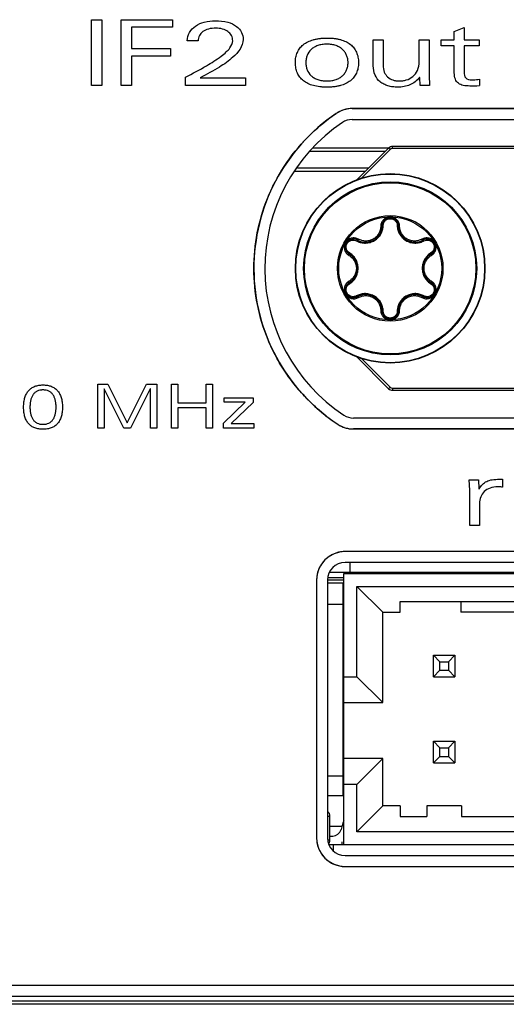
# Model space of a CAD drawing. Header units: inches. Extents: x 0 to 22, y 0 to 17.
# Tile 4 of 106: x 7.991 to 8.436, y 5.994 to 6.894. Entities that reach past the tile are written whole.
import ezdxf

# ---------------------------------------------------------------- set-up
doc = ezdxf.new("R2010")
doc.units = ezdxf.units.IN
doc.header["$LTSCALE"] = 1.21
doc.header["$MEASUREMENT"] = 0
doc.layers.get('0').update_dxf_attribs({"linetype": 'CONTINUOUS'})
for name, color, linetype in [('02___PRT_ALL_AXES', 7, 'CONTINUOUS'), ('ECAD_AD_SOT363_REV1', 7, 'CONTINUOUS'), ('ECAD_C0603_REV1', 7, 'CONTINUOUS'), ('ECAD_CN_30_3220-20-0200-00', 7, 'CONTINUOUS'), ('ECAD_CN_52_QMS_A_REVA', 7, 'CONTINUOUS'), ('ECAD_IC_144_TQFP_0_5MM_REV1', 7, 'CONTINUOUS'), ('ECAD_IC_16_TSSOP_REV1', 7, 'CONTINUOUS'), ('ECAD_R0402_REV1', 7, 'CONTINUOUS'), ('LAYER_1', 7, 'CONTINUOUS')]:
    doc.layers.add(name, color=color, linetype=linetype)

msp = doc.modelspace()

# ---------------------------------------------------------------- linework, layer by layer
at = {"color": 7, "linetype": 'CONTINUOUS'}
for p, q in [((8.05684, 6.83417), (8.05684, 6.89431)), ((8.05684, 6.89431), (8.06639, 6.89431)), ((8.06639, 6.89431), (8.06639, 6.83417)), ((8.08398, 6.83417), (8.08398, 6.89431)), ((8.08398, 6.89431), (8.13106, 6.89431)), ((8.13106, 6.89431), (8.13106, 6.88748)), ((8.09352, 6.88748), (8.09352, 6.86782)), ((8.13106, 6.88748), (8.09352, 6.88748)), ((8.09352, 6.86782), (8.12922, 6.86782)), ((8.12922, 6.86782), (8.12922, 6.86099)), ((8.09352, 6.86099), (8.09352, 6.83417)), ((8.12922, 6.86099), (8.09352, 6.86099)), ((8.06639, 6.83417), (8.05684, 6.83417)), ((8.09352, 6.83417), (8.08398, 6.83417)), ((8.29507, 6.80303), (9.56554, 6.80303)), ((8.3253, 6.77392), (8.2566, 6.77392)), ((8.32834, 6.77692), (8.25888, 6.77692)), ((8.32834, 6.77695), (8.29903, 6.74765)), ((8.32975, 6.77554), (8.30355, 6.74933)), ((8.32975, 6.77554), (8.32834, 6.77695)), ((8.33188, 6.77642), (8.33188, 6.77842)), ((8.5138, 6.77842), (8.33188, 6.77842)), ((8.51004, 6.77642), (8.33188, 6.77642)), ((8.24293, 6.75592), (8.3073, 6.75592)), ((8.24521, 6.75892), (8.3103, 6.75892)), ((8.32232, 6.7056), (8.32119, 6.70541)), ((8.33728, 6.7056), (8.33842, 6.70541)), ((8.30005, 6.69274), (8.30078, 6.69363)), ((8.35956, 6.69274), (8.35883, 6.69363)), ((8.29257, 6.67978), (8.29216, 6.6787)), ((8.36704, 6.67978), (8.36745, 6.6787)), ((8.29257, 6.65406), (8.29216, 6.65513)), ((8.36704, 6.65406), (8.36745, 6.65513)), ((8.30005, 6.6411), (8.30078, 6.64021)), ((8.35956, 6.6411), (8.35883, 6.64021)), ((8.32232, 6.62824), (8.32119, 6.62843)), ((8.33728, 6.62824), (8.33842, 6.62843)), ((8.29903, 6.58619), (8.32834, 6.55688)), ((8.30355, 6.58451), (8.32975, 6.5583)), ((8.06262, 6.5208), (8.06262, 6.56089)), ((8.06262, 6.56089), (8.07187, 6.56089)), ((8.06841, 6.55678), (8.06841, 6.5208)), ((8.06853, 6.55678), (8.06841, 6.55678)), ((8.08653, 6.5208), (8.06853, 6.55678)), ((8.07187, 6.56089), (8.08959, 6.52568)), ((8.08959, 6.52568), (8.10732, 6.56089)), ((8.11066, 6.55678), (8.09266, 6.5208)), ((8.10732, 6.56089), (8.11657, 6.56089)), ((8.11078, 6.55678), (8.11066, 6.55678)), ((8.11078, 6.5208), (8.11078, 6.55678)), ((8.11657, 6.56089), (8.11657, 6.5208)), ((8.12993, 6.5208), (8.12993, 6.56089)), ((8.12993, 6.56089), (8.13572, 6.56089)), ((8.13572, 6.56089), (8.13572, 6.54401)), ((8.16159, 6.54401), (8.16159, 6.56089)), ((8.16159, 6.56089), (8.16738, 6.56089)), ((8.16738, 6.56089), (8.16738, 6.5208)), ((8.32975, 6.5583), (8.32834, 6.55688)), ((8.33188, 6.55742), (8.33188, 6.55542)), ((8.33188, 6.55742), (8.51006, 6.55742)), ((8.33188, 6.55542), (8.51386, 6.55542)), ((8.17825, 6.54456), (8.17825, 6.54867)), ((8.17825, 6.54867), (8.20456, 6.54867)), ((8.20456, 6.54867), (8.20456, 6.54412)), ((8.13572, 6.54401), (8.16159, 6.54401)), ((8.13572, 6.53946), (8.13572, 6.5208)), ((8.16159, 6.53946), (8.13572, 6.53946)), ((8.16159, 6.5208), (8.16159, 6.53946)), ((8.17741, 6.52535), (8.19737, 6.54456)), ((8.19737, 6.54456), (8.17825, 6.54456)), ((8.20456, 6.54412), (8.18455, 6.52491)), ((9.56437, 6.53003), (8.29624, 6.53003)), ((8.06841, 6.5208), (8.06262, 6.5208)), ((8.09266, 6.5208), (8.08653, 6.5208)), ((8.11657, 6.5208), (8.11078, 6.5208)), ((8.13572, 6.5208), (8.12993, 6.5208)), ((8.16738, 6.5208), (8.16159, 6.5208)), ((8.17741, 6.5208), (8.17741, 6.52535)), ((8.20511, 6.5208), (8.17741, 6.5208)), ((8.18455, 6.52491), (8.20511, 6.52491)), ((8.20511, 6.52491), (8.20511, 6.5208)), ((9.57202, 6.40795), (8.28859, 6.40795)), ((9.57202, 6.39795), (8.28859, 6.39795)), ((8.2933, 6.38795), (8.2933, 6.39795)), ((8.28759, 6.38392), (8.27259, 6.38392)), ((9.58624, 6.38892), (8.27437, 6.38892)), ((8.28759, 6.13992), (8.28759, 6.38795)), ((8.28759, 6.38795), (9.57302, 6.38795)), ((8.26259, 6.38195), (8.26259, 6.14592)), ((8.27259, 6.38195), (8.27259, 6.14592)), ((8.28759, 6.38192), (8.27259, 6.38192)), ((8.28759, 6.37892), (8.27259, 6.37892)), ((8.32302, 6.35252), (8.2994, 6.37614)), ((8.2994, 6.29346), (8.2994, 6.37614)), ((8.2994, 6.37614), (8.85156, 6.37614)), ((8.33877, 6.35252), (8.33877, 6.36236)), ((8.33877, 6.36236), (8.5996, 6.36236)), ((8.39438, 6.36236), (8.39438, 6.35252)), ((8.32302, 6.26984), (8.32302, 6.35252)), ((8.32302, 6.35252), (8.33877, 6.35252)), ((8.52135, 6.35252), (8.39438, 6.35252)), ((8.37519, 6.30724), (8.36928, 6.31315)), ((8.36928, 6.29346), (8.36928, 6.31315)), ((8.36928, 6.31315), (8.38897, 6.31315)), ((8.38306, 6.30724), (8.38897, 6.31315)), ((8.38897, 6.31315), (8.38897, 6.29346)), ((8.37519, 6.29937), (8.37519, 6.30724)), ((8.37519, 6.30724), (8.38306, 6.30724)), ((8.38306, 6.30724), (8.38306, 6.29937)), ((8.37519, 6.29937), (8.36928, 6.29346)), ((8.37519, 6.29937), (8.38306, 6.29937)), ((8.38306, 6.29937), (8.38897, 6.29346)), ((8.28759, 6.29346), (8.2994, 6.29346)), ((8.32302, 6.26984), (8.2994, 6.29346)), ((8.36928, 6.29346), (8.38897, 6.29346)), ((8.28759, 6.26984), (8.32302, 6.26984)), ((8.36928, 6.23441), (8.37519, 6.2285)), ((8.36928, 6.21472), (8.36928, 6.23441)), ((8.36928, 6.23441), (8.38897, 6.23441)), ((8.38306, 6.2285), (8.38897, 6.23441)), ((8.38897, 6.23441), (8.38897, 6.21472)), ((8.37519, 6.22063), (8.37519, 6.2285)), ((8.37519, 6.2285), (8.38306, 6.2285)), ((8.38306, 6.2285), (8.38306, 6.22063)), ((8.32302, 6.21866), (8.28759, 6.21866)), ((8.32302, 6.21866), (8.2994, 6.19504)), ((8.32302, 6.17535), (8.32302, 6.21866)), ((8.37519, 6.22063), (8.36928, 6.21472)), ((8.36928, 6.21472), (8.38897, 6.21472)), ((8.37519, 6.22063), (8.38306, 6.22063)), ((8.38306, 6.22063), (8.38897, 6.21472)), ((8.2994, 6.19504), (8.28759, 6.19504)), ((8.2994, 6.15173), (8.2994, 6.19504)), ((8.32302, 6.17535), (8.2994, 6.15173)), ((8.33877, 6.17535), (8.32302, 6.17535)), ((8.33877, 6.17535), (8.33877, 6.16551)), ((8.36337, 6.17535), (8.36337, 6.16551)), ((8.39487, 6.17535), (8.36337, 6.17535)), ((8.39487, 6.17535), (8.39487, 6.16551)), ((8.33877, 6.16551), (8.36337, 6.16551)), ((8.39487, 6.16551), (8.5996, 6.16551)), ((9.56121, 6.15173), (8.2994, 6.15173)), ((8.27378, 6.13992), (9.58683, 6.13992)), ((8.27759, 6.13992), (8.27759, 6.1344)), ((8.28859, 6.12992), (9.57202, 6.12992)), ((8.28859, 6.11992), (9.57202, 6.11992)), ((7.1118, 6.01142), (10.7488, 6.01142)), ((10.7738, 5.99692), (7.0868, 5.99692)), ((7.0968, 6.00142), (10.7638, 6.00142)), ((10.7708, 5.99392), (7.0898, 5.99392))]:
    msp.add_line(p, q, dxfattribs=at)
for radius in [0.08661, 0.08627, 0.07909, 0.07825, 0.04821, 0.04705]:
    msp.add_circle((8.3298, 6.66692), radius, dxfattribs=at)
for centre, radius, start, end in [((8.3763, 6.66692), 0.161, 124.07333, 236.48567), ((8.29507, 6.78703), 0.016, 90, 124.07333), ((8.33188, 6.77342), 0.005, 90, 135), ((8.33188, 6.77342), 0.003, 90, 135), ((8.3298, 6.7055), 0.00748, 0.72279, 179.27721), ((8.30736, 6.70578), 0.01496, 240.72279, 359.27721), ((8.35224, 6.70578), 0.01496, 180.72279, 299.27721), ((8.29639, 6.68621), 0.00748, 60.72279, 239.27721), ((8.30679, 6.70595), 0.01591, 240.86179, 243.04836), ((8.36322, 6.68621), 0.00748, 300.72279, 119.27721), ((8.35282, 6.70595), 0.01591, 296.93711, 299.13814), ((8.28449, 6.66734), 0.01591, 56.93029, 59.13808), ((8.37511, 6.66734), 0.01591, 120.86179, 123.0485), ((8.28493, 6.66692), 0.01496, 300.72279, 59.27721), ((8.3298, 6.66692), 0.03122, 170.22796, 170.94472), ((8.37468, 6.66692), 0.01496, 120.72279, 239.27721), ((8.29639, 6.64763), 0.00748, 120.72279, 299.27721), ((8.36322, 6.64763), 0.00748, 240.72279, 59.27721), ((8.3298, 6.66692), 0.03122, 350.35148, 350.96396), ((8.28449, 6.6665), 0.01591, 300.86179, 303.0485), ((8.37511, 6.6665), 0.01591, 236.93029, 239.13808), ((8.30679, 6.62789), 0.01591, 116.93711, 119.13814), ((8.30736, 6.62805), 0.01496, 0.72279, 119.27721), ((8.35224, 6.62805), 0.01496, 60.72279, 179.27721), ((8.35282, 6.62789), 0.01591, 60.86179, 63.04836), ((8.3298, 6.62834), 0.00748, 180.72279, 359.27721), ((8.33188, 6.56042), 0.005, 225, 270), ((8.33188, 6.56042), 0.003, 225, 270), ((8.29624, 6.54603), 0.016, 236.48567, 270), ((8.28859, 6.38195), 0.026, 90, 180), ((8.28859, 6.38195), 0.016, 90, 180), ((8.28859, 6.14592), 0.026, 180, 270), ((8.28859, 6.14592), 0.016, 180, 270)]:
    msp.add_arc(centre, radius, start, end, dxfattribs=at)
for points, knots in [([(8.3298, 6.71397), (8.32924, 6.71397), (8.32811, 6.71384), (8.32595, 6.71319), (8.32356, 6.71159), (8.32166, 6.70875), (8.3212, 6.70652), (8.32119, 6.70541)], [0, 0, 0, 0, 0.126288, 0.25253, 0.502936, 0.752036, 1, 1, 1, 1]), ([(8.32342, 6.70613), (8.32343, 6.7069), (8.32375, 6.70849), (8.32511, 6.71056), (8.32723, 6.71201), (8.32981, 6.71253), (8.33238, 6.712), (8.3345, 6.71055), (8.33586, 6.70849), (8.33618, 6.7069), (8.33619, 6.70613)], [0, 0, 0, 0, 0.118461, 0.241031, 0.368754, 0.500186, 0.631619, 0.759279, 0.881703, 1, 1, 1, 1]), ([(8.33842, 6.70541), (8.33841, 6.70652), (8.33795, 6.70876), (8.33604, 6.7116), (8.33365, 6.71319), (8.3315, 6.71384), (8.33037, 6.71397), (8.3298, 6.71397)], [0, 0, 0, 0, 0.248053, 0.497276, 0.747644, 0.873803, 1, 1, 1, 1]), ([(8.29958, 6.69177), (8.30074, 6.69118), (8.30327, 6.69026), (8.30736, 6.68987), (8.31156, 6.69054), (8.31555, 6.6923), (8.31895, 6.695), (8.32148, 6.69839), (8.32303, 6.70217), (8.3234, 6.70482), (8.32342, 6.70613)], [0, 0, 0, 0, 0.118943, 0.241429, 0.36914, 0.501178, 0.632763, 0.759619, 0.881415, 1, 1, 1, 1]), ([(8.32119, 6.70541), (8.32117, 6.70424), (8.32085, 6.70188), (8.31947, 6.69858), (8.31729, 6.69573), (8.31444, 6.69354), (8.31111, 6.69216), (8.30755, 6.6917), (8.30401, 6.69216), (8.3018, 6.69305), (8.30078, 6.69363)], [0, 0, 0, 0, 0.124227, 0.248921, 0.374225, 0.499992, 0.625754, 0.75106, 0.875759, 1, 1, 1, 1]), ([(8.32342, 6.70613), (8.32327, 6.70612), (8.32301, 6.70609), (8.32261, 6.70598), (8.32233, 6.70576), (8.32232, 6.7056)], [0, 0, 0, 0, 0.331294, 0.621243, 1, 1, 1, 1]), ([(8.33619, 6.70613), (8.33633, 6.70612), (8.3366, 6.70609), (8.337, 6.70598), (8.33728, 6.70576), (8.33728, 6.7056)], [0, 0, 0, 0, 0.331295, 0.621244, 1, 1, 1, 1]), ([(8.33619, 6.70613), (8.33621, 6.70482), (8.33658, 6.70217), (8.33813, 6.69839), (8.34066, 6.695), (8.34406, 6.6923), (8.34804, 6.69054), (8.35225, 6.68987), (8.35633, 6.69026), (8.35886, 6.69118), (8.36003, 6.69177)], [0, 0, 0, 0, 0.118578, 0.240371, 0.367227, 0.498824, 0.63085, 0.75856, 0.881048, 1, 1, 1, 1]), ([(8.35883, 6.69363), (8.35781, 6.69305), (8.3556, 6.69216), (8.35206, 6.6917), (8.3485, 6.69216), (8.34517, 6.69354), (8.34232, 6.69573), (8.34014, 6.69858), (8.33876, 6.70188), (8.33843, 6.70424), (8.33842, 6.70541)], [0, 0, 0, 0, 0.124227, 0.248921, 0.374225, 0.499991, 0.625753, 0.75106, 0.875759, 1, 1, 1, 1]), ([(8.28906, 6.69044), (8.28878, 6.68995), (8.28832, 6.68891), (8.28781, 6.68672), (8.28799, 6.68385), (8.2895, 6.68078), (8.29121, 6.67927), (8.29216, 6.6787)], [0, 0, 0, 0, 0.126287, 0.25253, 0.502936, 0.752036, 1, 1, 1, 1]), ([(8.30078, 6.69363), (8.29981, 6.69417), (8.29764, 6.69489), (8.29423, 6.69466), (8.29166, 6.69339), (8.29001, 6.69185), (8.28934, 6.69093), (8.28906, 6.69044)], [0, 0, 0, 0, 0.248051, 0.497275, 0.747644, 0.873803, 1, 1, 1, 1]), ([(8.29265, 6.68099), (8.29199, 6.68139), (8.29077, 6.68247), (8.28967, 6.68468), (8.28947, 6.68724), (8.2903, 6.68973), (8.29205, 6.69169), (8.29436, 6.6928), (8.29683, 6.69294), (8.29836, 6.69243), (8.29904, 6.69206)], [0, 0, 0, 0, 0.118461, 0.241031, 0.368754, 0.500186, 0.631619, 0.759279, 0.881703, 1, 1, 1, 1]), ([(8.29904, 6.69206), (8.29912, 6.69218), (8.29928, 6.69239), (8.29957, 6.69268), (8.29991, 6.69281), (8.30005, 6.69274)], [0, 0, 0, 0, 0.331295, 0.621244, 1, 1, 1, 1]), ([(8.37055, 6.69044), (8.37027, 6.69093), (8.36959, 6.69185), (8.36795, 6.69339), (8.36537, 6.69466), (8.36196, 6.69489), (8.3598, 6.69417), (8.35883, 6.69363)], [0, 0, 0, 0, 0.126287, 0.25253, 0.502936, 0.752036, 1, 1, 1, 1]), ([(8.36057, 6.69206), (8.36049, 6.69218), (8.36033, 6.69239), (8.36004, 6.69268), (8.3597, 6.69281), (8.35956, 6.69274)], [0, 0, 0, 0, 0.331294, 0.621243, 1, 1, 1, 1]), ([(8.36057, 6.69206), (8.36124, 6.69243), (8.36278, 6.69295), (8.36525, 6.6928), (8.36757, 6.69169), (8.36931, 6.68972), (8.37014, 6.68723), (8.36994, 6.68467), (8.36883, 6.68246), (8.36762, 6.68139), (8.36695, 6.68099)], [0, 0, 0, 0, 0.118461, 0.24103, 0.368753, 0.500186, 0.631618, 0.759278, 0.881703, 1, 1, 1, 1]), ([(8.36745, 6.6787), (8.3684, 6.67927), (8.37011, 6.68079), (8.37161, 6.68385), (8.3718, 6.68672), (8.37129, 6.68892), (8.37083, 6.68996), (8.37055, 6.69044)], [0, 0, 0, 0, 0.24805, 0.497274, 0.747643, 0.873802, 1, 1, 1, 1]), ([(8.29265, 6.68099), (8.29259, 6.68087), (8.29248, 6.68062), (8.29238, 6.68022), (8.29243, 6.67986), (8.29257, 6.67978)], [0, 0, 0, 0, 0.331294, 0.621243, 1, 1, 1, 1]), ([(8.36695, 6.68099), (8.36702, 6.68087), (8.36713, 6.68062), (8.36723, 6.68022), (8.36718, 6.67986), (8.36704, 6.67978)], [0, 0, 0, 0, 0.331295, 0.621244, 1, 1, 1, 1]), ([(8.29216, 6.6787), (8.29317, 6.6781), (8.29505, 6.67664), (8.29722, 6.6738), (8.29859, 6.67049), (8.29891, 6.66811), (8.29891, 6.66692)], [0, 0, 0, 0, 0.248457, 0.497849, 0.748462, 1, 1, 1, 1]), ([(8.30051, 6.66692), (8.30051, 6.66834), (8.30016, 6.67115), (8.29862, 6.67502), (8.29627, 6.67827), (8.29425, 6.67997), (8.29317, 6.68067)], [0, 0, 0, 0, 0.26337, 0.518008, 0.762469, 1, 1, 1, 1]), ([(8.36644, 6.68067), (8.36536, 6.67997), (8.36334, 6.67828), (8.36099, 6.67502), (8.35945, 6.67115), (8.3591, 6.66834), (8.3591, 6.66692)], [0, 0, 0, 0, 0.237584, 0.48203, 0.736651, 1, 1, 1, 1]), ([(8.3607, 6.66692), (8.3607, 6.66811), (8.36101, 6.67049), (8.36239, 6.6738), (8.36456, 6.67664), (8.36644, 6.6781), (8.36745, 6.6787)], [0, 0, 0, 0, 0.251517, 0.502132, 0.751525, 1, 1, 1, 1]), ([(8.29891, 6.66692), (8.29891, 6.66573), (8.29859, 6.66335), (8.29722, 6.66004), (8.29505, 6.6572), (8.29317, 6.65573), (8.29216, 6.65513)], [0, 0, 0, 0, 0.251517, 0.502132, 0.751525, 1, 1, 1, 1]), ([(8.29317, 6.65317), (8.29424, 6.65387), (8.29626, 6.65556), (8.29862, 6.65882), (8.30016, 6.66268), (8.30051, 6.6655), (8.30051, 6.66692)], [0, 0, 0, 0, 0.237584, 0.48203, 0.736651, 1, 1, 1, 1]), ([(8.3591, 6.66692), (8.3591, 6.6655), (8.35945, 6.66269), (8.36098, 6.65882), (8.36334, 6.65556), (8.36536, 6.65387), (8.36643, 6.65317)], [0, 0, 0, 0, 0.26337, 0.518008, 0.762469, 1, 1, 1, 1]), ([(8.36745, 6.65513), (8.36644, 6.65573), (8.36456, 6.6572), (8.36239, 6.66004), (8.36101, 6.66335), (8.3607, 6.66573), (8.3607, 6.66692)], [0, 0, 0, 0, 0.248457, 0.497849, 0.748462, 1, 1, 1, 1]), ([(8.29216, 6.65513), (8.29121, 6.65457), (8.2895, 6.65305), (8.28799, 6.64998), (8.28781, 6.64712), (8.28832, 6.64492), (8.28878, 6.64388), (8.28906, 6.64339)], [0, 0, 0, 0, 0.24805, 0.497274, 0.747643, 0.873802, 1, 1, 1, 1]), ([(8.29265, 6.65285), (8.29259, 6.65297), (8.29248, 6.65322), (8.29238, 6.65362), (8.29243, 6.65398), (8.29257, 6.65406)], [0, 0, 0, 0, 0.331295, 0.621244, 1, 1, 1, 1]), ([(8.36695, 6.65285), (8.36702, 6.65297), (8.36713, 6.65322), (8.36723, 6.65362), (8.36718, 6.65398), (8.36704, 6.65406)], [0, 0, 0, 0, 0.331294, 0.621243, 1, 1, 1, 1]), ([(8.37055, 6.6434), (8.37083, 6.64389), (8.37129, 6.64492), (8.3718, 6.64712), (8.37161, 6.64999), (8.37011, 6.65305), (8.3684, 6.65457), (8.36745, 6.65513)], [0, 0, 0, 0, 0.126287, 0.25253, 0.502936, 0.752036, 1, 1, 1, 1]), ([(8.29904, 6.64178), (8.29836, 6.6414), (8.29682, 6.64089), (8.29436, 6.64104), (8.29204, 6.64215), (8.2903, 6.64412), (8.28947, 6.64661), (8.28967, 6.64917), (8.29078, 6.65137), (8.29199, 6.65245), (8.29265, 6.65285)], [0, 0, 0, 0, 0.118461, 0.24103, 0.368753, 0.500186, 0.631618, 0.759278, 0.881703, 1, 1, 1, 1]), ([(8.36695, 6.65285), (8.36762, 6.65245), (8.36883, 6.65137), (8.36994, 6.64916), (8.37014, 6.6466), (8.3693, 6.64411), (8.36756, 6.64214), (8.36525, 6.64104), (8.36278, 6.64089), (8.36124, 6.6414), (8.36057, 6.64178)], [0, 0, 0, 0, 0.118461, 0.241031, 0.368754, 0.500186, 0.631619, 0.759279, 0.881703, 1, 1, 1, 1]), ([(8.28906, 6.64339), (8.28934, 6.64291), (8.29001, 6.64199), (8.29166, 6.64045), (8.29424, 6.63918), (8.29764, 6.63895), (8.29981, 6.63967), (8.30078, 6.64021)], [0, 0, 0, 0, 0.126287, 0.25253, 0.502936, 0.752036, 1, 1, 1, 1]), ([(8.29904, 6.64178), (8.29912, 6.64166), (8.29928, 6.64144), (8.29957, 6.64116), (8.29991, 6.64102), (8.30005, 6.6411)], [0, 0, 0, 0, 0.331294, 0.621243, 1, 1, 1, 1]), ([(8.32342, 6.62771), (8.3234, 6.62901), (8.32303, 6.63167), (8.32148, 6.63545), (8.31895, 6.63883), (8.31555, 6.64154), (8.31156, 6.6433), (8.30736, 6.64397), (8.30328, 6.64358), (8.30075, 6.64266), (8.29958, 6.64207)], [0, 0, 0, 0, 0.118578, 0.240371, 0.367227, 0.498824, 0.63085, 0.75856, 0.881048, 1, 1, 1, 1]), ([(8.30078, 6.64021), (8.3018, 6.64079), (8.30401, 6.64168), (8.30755, 6.64214), (8.31111, 6.64168), (8.31444, 6.6403), (8.31729, 6.63811), (8.31947, 6.63526), (8.32085, 6.63196), (8.32117, 6.6296), (8.32119, 6.62843)], [0, 0, 0, 0, 0.124227, 0.248921, 0.374225, 0.499991, 0.625753, 0.75106, 0.875759, 1, 1, 1, 1]), ([(8.36003, 6.64207), (8.35886, 6.64266), (8.35633, 6.64358), (8.35225, 6.64397), (8.34805, 6.6433), (8.34406, 6.64154), (8.34066, 6.63884), (8.33813, 6.63545), (8.33658, 6.63167), (8.33621, 6.62901), (8.33619, 6.62771)], [0, 0, 0, 0, 0.118943, 0.241429, 0.36914, 0.501178, 0.632763, 0.759619, 0.881415, 1, 1, 1, 1]), ([(8.33842, 6.62843), (8.33843, 6.6296), (8.33876, 6.63196), (8.34014, 6.63526), (8.34232, 6.63811), (8.34517, 6.6403), (8.3485, 6.64168), (8.35206, 6.64214), (8.3556, 6.64168), (8.35781, 6.64079), (8.35883, 6.64021)], [0, 0, 0, 0, 0.124227, 0.248921, 0.374225, 0.499992, 0.625754, 0.75106, 0.875759, 1, 1, 1, 1]), ([(8.35883, 6.64021), (8.3598, 6.63967), (8.36197, 6.63895), (8.36538, 6.63918), (8.36795, 6.64045), (8.3696, 6.64199), (8.37027, 6.64291), (8.37055, 6.6434)], [0, 0, 0, 0, 0.248051, 0.497275, 0.747644, 0.873803, 1, 1, 1, 1]), ([(8.36057, 6.64178), (8.36049, 6.64166), (8.36033, 6.64144), (8.36004, 6.64116), (8.3597, 6.64102), (8.35956, 6.6411)], [0, 0, 0, 0, 0.331295, 0.621244, 1, 1, 1, 1]), ([(8.32119, 6.62843), (8.3212, 6.62732), (8.32166, 6.62508), (8.32357, 6.62224), (8.32595, 6.62065), (8.32811, 6.61999), (8.32924, 6.61987), (8.32981, 6.61987)], [0, 0, 0, 0, 0.248053, 0.497276, 0.747644, 0.873803, 1, 1, 1, 1]), ([(8.32342, 6.62771), (8.32327, 6.62771), (8.32301, 6.62775), (8.32261, 6.62786), (8.32233, 6.62808), (8.32232, 6.62824)], [0, 0, 0, 0, 0.331295, 0.621244, 1, 1, 1, 1]), ([(8.33619, 6.62771), (8.33618, 6.62693), (8.33585, 6.62534), (8.33449, 6.62328), (8.33238, 6.62183), (8.3298, 6.62131), (8.32723, 6.62183), (8.32511, 6.62328), (8.32375, 6.62535), (8.32343, 6.62693), (8.32342, 6.62771)], [0, 0, 0, 0, 0.118461, 0.241031, 0.368754, 0.500186, 0.631619, 0.759279, 0.881703, 1, 1, 1, 1]), ([(8.32981, 6.61987), (8.33037, 6.61987), (8.3315, 6.61999), (8.33366, 6.62065), (8.33605, 6.62225), (8.33795, 6.62508), (8.33841, 6.62732), (8.33842, 6.62843)], [0, 0, 0, 0, 0.126288, 0.25253, 0.502936, 0.752036, 1, 1, 1, 1]), ([(8.33619, 6.62771), (8.33633, 6.62771), (8.3366, 6.62775), (8.337, 6.62786), (8.33728, 6.62808), (8.33728, 6.62824)], [0, 0, 0, 0, 0.331294, 0.621243, 1, 1, 1, 1])]:
    msp.add_open_spline(points, degree=3, knots=knots, dxfattribs=at)
at = {"layer": '02___PRT_ALL_AXES', "color": 7, "linetype": 'CONTINUOUS'}
for p, q in [((9.56554, 6.81303), (8.29507, 6.81303)), ((8.29624, 6.52003), (9.56437, 6.52003))]:
    msp.add_line(p, q, dxfattribs=at)
for centre, radius, start, end in [((8.3763, 6.66692), 0.171, 124.07333, 236.48567), ((8.29507, 6.78703), 0.026, 90, 124.07333), ((8.29624, 6.54603), 0.026, 236.48567, 270)]:
    msp.add_arc(centre, radius, start, end, dxfattribs=at)
at = {"layer": 'ECAD_AD_SOT363_REV1', "color": 7, "linetype": 'CONTINUOUS'}
msp.add_line((8.27259, 6.18492), (8.28759, 6.18492), dxfattribs=at)
at = {"layer": 'ECAD_C0603_REV1', "color": 7, "linetype": 'CONTINUOUS'}
for p, q in [((8.27259, 6.16592), (8.2748, 6.16592)), ((8.2748, 6.14392), (8.2748, 6.16592)), ((8.2748, 6.14392), (8.27299, 6.14392))]:
    msp.add_line(p, q, dxfattribs=at)
for centre, start, end in [((8.2698, 6.16592), 0, 56.1643), ((8.2698, 6.14392), 320.08284, 360)]:
    msp.add_arc(centre, 0.005, start, end, dxfattribs=at)
at = {"layer": 'ECAD_CN_30_3220-20-0200-00', "color": 7, "linetype": 'CONTINUOUS'}
msp.add_line((8.27259, 6.35992), (8.2868, 6.35992), dxfattribs=at)
at = {"layer": 'ECAD_CN_52_QMS_A_REVA', "color": 7, "linetype": 'CONTINUOUS'}
msp.add_line((8.2868, 6.18492), (8.2868, 6.37892), dxfattribs=at)
at = {"layer": 'ECAD_IC_144_TQFP_0_5MM_REV1', "color": 7, "linetype": 'CONTINUOUS'}
msp.add_line((8.27259, 6.20291), (8.2868, 6.20291), dxfattribs=at)
at = {"layer": 'ECAD_IC_16_TSSOP_REV1', "color": 7, "linetype": 'CONTINUOUS'}
for p, q in [((8.28656, 6.15976), (8.28492, 6.15364)), ((8.2748, 6.14779), (8.27731, 6.14779))]:
    msp.add_line(p, q, dxfattribs=at)
for centre, radius, start, end in [((8.3018, 6.15567), 0.01575, 154.88598, 164.95806), ((8.27731, 6.15567), 0.00788, 270.05428, 345.05001)]:
    msp.add_arc(centre, radius, start, end, dxfattribs=at)
at = {"layer": 'ECAD_R0402_REV1', "color": 7, "linetype": 'CONTINUOUS'}
for p, q in [((8.2748, 6.15692), (8.2858, 6.15692)), ((8.2858, 6.13992), (8.2858, 6.14251))]:
    msp.add_line(p, q, dxfattribs=at)
at = {"layer": 'LAYER_1', "color": 7, "linetype": 'CONTINUOUS'}
for p, q in [((8.3884, 6.88365), (8.39739, 6.88706)), ((8.3884, 6.87599), (8.3884, 6.88365)), ((8.39739, 6.88706), (8.39739, 6.87599)), ((8.15438, 6.87499), (8.14429, 6.87499)), ((8.31433, 6.85225), (8.31433, 6.87599)), ((8.31433, 6.87599), (8.32332, 6.87599)), ((8.32332, 6.87599), (8.32332, 6.85266)), ((8.35636, 6.85624), (8.35636, 6.87599)), ((8.35636, 6.87599), (8.36535, 6.87599)), ((8.36535, 6.87599), (8.36535, 6.84367)), ((8.37638, 6.87032), (8.37638, 6.87599)), ((8.37638, 6.87599), (8.3884, 6.87599)), ((8.3884, 6.87032), (8.37638, 6.87032)), ((8.3884, 6.84566), (8.3884, 6.87032)), ((8.39739, 6.87599), (8.41098, 6.87599)), ((8.39739, 6.87032), (8.39739, 6.84625)), ((8.41098, 6.87032), (8.39739, 6.87032)), ((8.41098, 6.87599), (8.41098, 6.87032)), ((8.36535, 6.84367), (8.36572, 6.83417)), ((8.14291, 6.83417), (8.14291, 6.84184)), ((8.1976, 6.83417), (8.14291, 6.83417)), ((8.15613, 6.84117), (8.15613, 6.84101)), ((8.15613, 6.84101), (8.1976, 6.84101)), ((8.1976, 6.84101), (8.1976, 6.83417)), ((8.35691, 6.84159), (8.35672, 6.84159)), ((8.35727, 6.83417), (8.35691, 6.84159)), ((8.36572, 6.83417), (8.35727, 6.83417)), ((8.41125, 6.83984), (8.41125, 6.83417)), ((8.28038, 6.80847), (8.2805, 6.80856)), ((8.29506, 6.81303), (9.56554, 6.81303)), ((9.56436, 6.52003), (8.29624, 6.52003)), ((8.42952, 6.47407), (8.43254, 6.47407)), ((8.43254, 6.47407), (8.43254, 6.46673)), ((8.40208, 6.47348), (8.41052, 6.47348)), ((8.40244, 6.46399), (8.40208, 6.47348)), ((8.41052, 6.47348), (8.41089, 6.46516)), ((8.41089, 6.46516), (8.41107, 6.46516)), ((8.40244, 6.43167), (8.40244, 6.46399)), ((8.41144, 6.4519), (8.41144, 6.43167)), ((8.41144, 6.43167), (8.40244, 6.43167)), ((9.57201, 6.40795), (8.28859, 6.40795)), ((8.26281, 6.38537), (8.26281, 6.38532)), ((8.26259, 6.38196), (8.26259, 6.14591)), ((8.26281, 6.14255), (8.26281, 6.14249)), ((8.28859, 6.11991), (9.57201, 6.11991)), ((7.1118, 6.01142), (10.7488, 6.01142))]:
    msp.add_line(p, q, dxfattribs=at)
for centre, radius, start, end in [((8.40257, 6.90903), 0.07535, 270.0426, 276.61638), ((8.29395, 6.78869), 0.02399, 123.91985, 124.08446), ((8.29448, 6.78786), 0.02498, 117.48096, 123.87883), ((8.29495, 6.787), 0.02596, 116.39252, 117.51664), ((8.29522, 6.78645), 0.02657, 111.31082, 116.37876), ((8.29538, 6.78603), 0.02702, 109.24729, 111.32178), ((8.29542, 6.78593), 0.02713, 104.82742, 109.24781), ((8.29538, 6.78607), 0.02698, 102.94636, 104.827), ((8.29527, 6.78657), 0.02647, 97.48428, 102.96052), ((8.29518, 6.7872), 0.02583, 96.80299, 97.46619), ((8.29508, 6.78819), 0.02484, 90.04726, 96.84476), ((8.37643, 6.66702), 0.17116, 231.98803, 236.46873), ((8.29557, 6.54504), 0.02481, 236.5238, 243.17936), ((8.29603, 6.54591), 0.0258, 243.13949, 243.89723), ((8.2963, 6.54648), 0.02642, 243.91386, 249.16473), ((8.29649, 6.54696), 0.02694, 249.15177, 251.18732), ((8.29654, 6.54711), 0.0271, 251.18764, 255.30644), ((8.29652, 6.54702), 0.02701, 255.30536, 257.64235), ((8.29644, 6.54662), 0.0266, 257.63411, 262.25338), ((8.29635, 6.54605), 0.02603, 262.26346, 263.71721), ((8.29626, 6.54512), 0.02509, 263.68813, 269.60527), ((8.29624, 6.5442), 0.02416, 269.63931, 269.99986), ((8.28871, 6.38181), 0.02618, 127.60197, 134.89306), ((8.28872, 6.3818), 0.02619, 127.42042, 127.60349), ((8.28866, 6.38189), 0.02609, 120.04219, 127.42609), ((8.28839, 6.38237), 0.02553, 112.43738, 120.06264), ((8.28851, 6.38206), 0.02587, 105.10445, 112.41459), ((8.28861, 6.38171), 0.02623, 104.67389, 105.12182), ((8.28864, 6.38159), 0.02635, 97.8332, 104.67054), ((8.28863, 6.38165), 0.0263, 97.23598, 97.83279), ((8.2886, 6.38194), 0.026, 90.25624, 97.24993), ((8.28859, 6.38239), 0.02556, 90.00003, 90.23819), ((8.28871, 6.38182), 0.02617, 135.06469, 142.42482), ((8.28864, 6.38189), 0.02608, 134.89686, 135.06106), ((8.28854, 6.38195), 0.02596, 172.53163, 179.97921), ((8.28855, 6.14592), 0.02596, 180.02093, 187.46293), ((8.28891, 6.14597), 0.02633, 187.57916, 194.90486)]:
    msp.add_arc(centre, radius, start, end, dxfattribs=at)
for points, knots in [([(8.14429, 6.87499), (8.14439, 6.87767), (8.14585, 6.88308), (8.15187, 6.88918), (8.16031, 6.8927), (8.16669, 6.89339), (8.17007, 6.89339)], [0, 0, 0, 0, 0.23021, 0.457146, 0.709906, 1, 1, 1, 1]), ([(8.17007, 6.89339), (8.1739, 6.89339), (8.18071, 6.89275), (8.18929, 6.88903), (8.19446, 6.88316), (8.19549, 6.87846), (8.19549, 6.87623)], [0, 0, 0, 0, 0.337077, 0.594216, 0.804108, 1, 1, 1, 1]), ([(8.17063, 6.88656), (8.16833, 6.88656), (8.16414, 6.88615), (8.15868, 6.88387), (8.15509, 6.87995), (8.15438, 6.87662), (8.15438, 6.87499)], [0, 0, 0, 0, 0.309595, 0.562103, 0.780234, 1, 1, 1, 1]), ([(8.18595, 6.87507), (8.18595, 6.87672), (8.18518, 6.88007), (8.1816, 6.8839), (8.17652, 6.88612), (8.17267, 6.88656), (8.17063, 6.88656)], [0, 0, 0, 0, 0.232874, 0.460414, 0.712377, 1, 1, 1, 1]), ([(8.14291, 6.84184), (8.14935, 6.84515), (8.16044, 6.85108), (8.17286, 6.8588), (8.17985, 6.86453), (8.18397, 6.86884), (8.18595, 6.87271), (8.18595, 6.87507)], [0, 0, 0, 0, 0.389375, 0.676796, 0.785349, 0.872984, 1, 1, 1, 1]), ([(8.19549, 6.87623), (8.19549, 6.86999), (8.18724, 6.85989), (8.17272, 6.8499), (8.16219, 6.84418), (8.15613, 6.84117)], [0, 0, 0, 0, 0.345292, 0.625804, 1, 1, 1, 1]), ([(8.27201, 6.83259), (8.27172, 6.83259), (8.27115, 6.83259), (8.27001, 6.83261), (8.26809, 6.8327), (8.26451, 6.83301), (8.25977, 6.83388), (8.25474, 6.8357), (8.25054, 6.83826), (8.24724, 6.84154), (8.24487, 6.8455), (8.24372, 6.84926), (8.24327, 6.8525), (8.24316, 6.85503), (8.24327, 6.85754), (8.2437, 6.86067), (8.24481, 6.86435), (8.2471, 6.86829), (8.25034, 6.87162), (8.2545, 6.87426), (8.25859, 6.87581), (8.26225, 6.8767), (8.2653, 6.8772), (8.26858, 6.8775), (8.27085, 6.87756), (8.27201, 6.87756)], [0, 0, 0, 0, 0.010526, 0.020901, 0.041204, 0.080069, 0.151282, 0.215005, 0.27306, 0.327824, 0.382102, 0.438771, 0.468858, 0.500454, 0.530563, 0.559531, 0.614845, 0.66857, 0.72323, 0.781461, 0.845687, 0.880732, 0.918007, 0.957704, 1, 1, 1, 1]), ([(8.29127, 6.85577), (8.29124, 6.85669), (8.29102, 6.85872), (8.29015, 6.86173), (8.28859, 6.86465), (8.28641, 6.86717), (8.28362, 6.86923), (8.28025, 6.87077), (8.27706, 6.87153), (8.27426, 6.87185), (8.27201, 6.87193), (8.26976, 6.87185), (8.26696, 6.87153), (8.26377, 6.87077), (8.2604, 6.86923), (8.25674, 6.86654), (8.25416, 6.86277), (8.25294, 6.8585), (8.25274, 6.85623), (8.25274, 6.85508)], [0, 0, 0, 0, 0.048722, 0.107095, 0.164253, 0.221814, 0.281636, 0.345688, 0.415913, 0.453949, 0.494198, 0.534469, 0.572523, 0.642777, 0.706848, 0.766681, 0.880724, 0.939097, 1, 1, 1, 1]), ([(8.27201, 6.87756), (8.27315, 6.87756), (8.27536, 6.8775), (8.27857, 6.87723), (8.28157, 6.87676), (8.2852, 6.87592), (8.28928, 6.87445), (8.29348, 6.87189), (8.29678, 6.86861), (8.29915, 6.86465), (8.30029, 6.86089), (8.30075, 6.85765), (8.30086, 6.85508), (8.30075, 6.8525), (8.30029, 6.84926), (8.29915, 6.8455), (8.29678, 6.84154), (8.29348, 6.83826), (8.28928, 6.8357), (8.2852, 6.83423), (8.28157, 6.83339), (8.27857, 6.83292), (8.27593, 6.8327), (8.27402, 6.83261), (8.27288, 6.83259), (8.2723, 6.83259), (8.27201, 6.83259)], [0, 0, 0, 0, 0.04115, 0.07997, 0.116586, 0.151151, 0.214806, 0.272803, 0.327516, 0.381746, 0.438367, 0.468429, 0.499998, 0.531566, 0.561628, 0.618249, 0.672479, 0.727192, 0.78519, 0.848844, 0.883409, 0.920026, 0.958845, 0.979124, 0.989486, 1, 1, 1, 1]), ([(8.25274, 6.85508), (8.25274, 6.85392), (8.25294, 6.85165), (8.25416, 6.84738), (8.25674, 6.84362), (8.2604, 6.84093), (8.26377, 6.83939), (8.26696, 6.83863), (8.26976, 6.83831), (8.27201, 6.83823), (8.27426, 6.83831), (8.27706, 6.83863), (8.28025, 6.8394), (8.28362, 6.84093), (8.28641, 6.84299), (8.28859, 6.84551), (8.29015, 6.84842), (8.29108, 6.85165), (8.2913, 6.85415), (8.29128, 6.85554), (8.29127, 6.85577)], [0, 0, 0, 0, 0.059462, 0.116439, 0.227737, 0.286139, 0.348689, 0.417287, 0.454446, 0.493771, 0.533075, 0.570216, 0.638786, 0.701317, 0.759708, 0.815885, 0.871667, 0.928643, 0.988106, 1, 1, 1, 1]), ([(8.35672, 6.84159), (8.35549, 6.84008), (8.35279, 6.83737), (8.34789, 6.83447), (8.3434, 6.83315), (8.33961, 6.83266), (8.33684, 6.83256), (8.33427, 6.83264), (8.33127, 6.83294), (8.32774, 6.83368), (8.32388, 6.83521), (8.31947, 6.83808), (8.31522, 6.84372), (8.31433, 6.84934), (8.31433, 6.85225)], [0, 0, 0, 0, 0.10419, 0.201693, 0.299869, 0.351255, 0.404935, 0.447268, 0.488145, 0.565718, 0.638498, 0.707874, 0.844548, 1, 1, 1, 1]), ([(8.32332, 6.85266), (8.32332, 6.85057), (8.3239, 6.84658), (8.32717, 6.84164), (8.33131, 6.8393), (8.33504, 6.8384), (8.33814, 6.83818), (8.34136, 6.83841), (8.34566, 6.83936), (8.35085, 6.84195), (8.35552, 6.84806), (8.35636, 6.85339), (8.35636, 6.85624)], [0, 0, 0, 0, 0.120945, 0.225881, 0.330389, 0.386601, 0.446621, 0.509065, 0.572557, 0.700276, 0.835321, 1, 1, 1, 1]), ([(8.40262, 6.83367), (8.40059, 6.83367), (8.39694, 6.83387), (8.39189, 6.83573), (8.38873, 6.8401), (8.3884, 6.8437), (8.3884, 6.84566)], [0, 0, 0, 0, 0.283681, 0.510723, 0.725567, 1, 1, 1, 1]), ([(8.39739, 6.84625), (8.39739, 6.84447), (8.3979, 6.84006), (8.40241, 6.83934), (8.40436, 6.83934)], [0, 0, 0, 0, 0.475952, 1, 1, 1, 1]), ([(8.40436, 6.83934), (8.40483, 6.83934), (8.40714, 6.8394), (8.40943, 6.8396), (8.41125, 6.83984)], [0, 0, 0, 0, 0.204594, 1, 1, 1, 1]), ([(8.27103, 6.53217), (8.26576, 6.53629), (8.25653, 6.54441), (8.24449, 6.55756), (8.23428, 6.57117), (8.22539, 6.58586), (8.21561, 6.60645), (8.20429, 6.64378), (8.20423, 6.70017), (8.22948, 6.76314), (8.26168, 6.7958), (8.28038, 6.80847)], [0, 0, 0, 0, 0.062455, 0.114529, 0.166727, 0.221333, 0.274906, 0.37974, 0.58421, 0.788679, 1, 1, 1, 1]), ([(8.01264, 6.51974), (8.01196, 6.51974), (8.01063, 6.51979), (8.0081, 6.52009), (8.00517, 6.52083), (8.00205, 6.52241), (7.99944, 6.52467), (7.9974, 6.5276), (7.99594, 6.53117), (7.99525, 6.53457), (7.99496, 6.53757), (7.99489, 6.54001), (7.99496, 6.54245), (7.99525, 6.54546), (7.99594, 6.54885), (7.9974, 6.55242), (7.99944, 6.55535), (8.00205, 6.55761), (8.00517, 6.55919), (8.0081, 6.55993), (8.01063, 6.56023), (8.01196, 6.56028), (8.01264, 6.56028)], [0, 0, 0, 0, 0.033324, 0.065019, 0.124264, 0.179831, 0.234394, 0.290985, 0.352543, 0.421561, 0.459521, 0.500037, 0.540552, 0.578509, 0.647515, 0.709056, 0.765631, 0.820181, 0.87574, 0.934982, 0.966677, 1, 1, 1, 1]), ([(8.01214, 6.55572), (8.01181, 6.55571), (8.01101, 6.55566), (8.00936, 6.55541), (8.00729, 6.55473), (8.00517, 6.55335), (8.00348, 6.55147), (8.0022, 6.54914), (8.00132, 6.54642), (8.00091, 6.54391), (8.00074, 6.54174), (8.0007, 6.54001), (8.00074, 6.53829), (8.00091, 6.53611), (8.00132, 6.5336), (8.0022, 6.53088), (8.00348, 6.52856), (8.00517, 6.52667), (8.00729, 6.52529), (8.00936, 6.52461), (8.01118, 6.52434), (8.01214, 6.5243), (8.01264, 6.5243)], [0, 0, 0, 0, 0.022512, 0.054217, 0.11292, 0.168374, 0.224034, 0.282808, 0.346742, 0.417054, 0.454823, 0.494372, 0.533921, 0.57169, 0.642002, 0.705936, 0.76471, 0.820371, 0.875824, 0.934527, 0.966233, 1, 1, 1, 1]), ([(8.01264, 6.5243), (8.01314, 6.5243), (8.01411, 6.52434), (8.01592, 6.52461), (8.01799, 6.52529), (8.02011, 6.52667), (8.0218, 6.52856), (8.02308, 6.53088), (8.02396, 6.5336), (8.02437, 6.53611), (8.02454, 6.53829), (8.02458, 6.54001), (8.02454, 6.54174), (8.02437, 6.54391), (8.02396, 6.54642), (8.02308, 6.54914), (8.0218, 6.55147), (8.02011, 6.55335), (8.01799, 6.55473), (8.01592, 6.55541), (8.01411, 6.55568), (8.01297, 6.55573), (8.01231, 6.55572), (8.01214, 6.55572)], [0, 0, 0, 0, 0.033024, 0.064031, 0.121442, 0.175674, 0.23011, 0.28759, 0.350116, 0.418881, 0.455818, 0.494496, 0.533174, 0.570111, 0.638876, 0.701402, 0.758883, 0.813317, 0.86755, 0.924961, 0.955968, 0.988992, 1, 1, 1, 1]), ([(8.01264, 6.56028), (8.01332, 6.56028), (8.01465, 6.56023), (8.01718, 6.55993), (8.02011, 6.55919), (8.02323, 6.55761), (8.02584, 6.55535), (8.02788, 6.55242), (8.02933, 6.54885), (8.03003, 6.54546), (8.03031, 6.54245), (8.03038, 6.54001), (8.03031, 6.53757), (8.03003, 6.53457), (8.02933, 6.53117), (8.02788, 6.5276), (8.02584, 6.52467), (8.02323, 6.52241), (8.02011, 6.52083), (8.01718, 6.52009), (8.01465, 6.51979), (8.01332, 6.51974), (8.01264, 6.51974)], [0, 0, 0, 0, 0.033327, 0.065023, 0.124261, 0.179811, 0.234354, 0.290925, 0.352468, 0.42148, 0.459442, 0.499963, 0.540484, 0.57845, 0.647474, 0.709034, 0.765622, 0.820177, 0.875736, 0.934977, 0.966673, 1, 1, 1, 1]), ([(8.41107, 6.46516), (8.41199, 6.46666), (8.4139, 6.46941), (8.41799, 6.4725), (8.42337, 6.47392), (8.4273, 6.47407), (8.42952, 6.47407)], [0, 0, 0, 0, 0.244073, 0.457842, 0.693375, 1, 1, 1, 1]), ([(8.42823, 6.46723), (8.4258, 6.46723), (8.42123, 6.46658), (8.41554, 6.46313), (8.41212, 6.45794), (8.41144, 6.45392), (8.41144, 6.4519)], [0, 0, 0, 0, 0.287182, 0.531755, 0.762057, 1, 1, 1, 1]), ([(8.43254, 6.46673), (8.43153, 6.46704), (8.43007, 6.46722), (8.42862, 6.46723), (8.42823, 6.46723)], [0, 0, 0, 0, 0.729076, 1, 1, 1, 1]), ([(8.26796, 6.39778), (8.26662, 6.39603), (8.26431, 6.3921), (8.26312, 6.38767), (8.26281, 6.38537)], [0, 0, 0, 0, 0.48815, 1, 1, 1, 1]), ([(8.26347, 6.13919), (8.26378, 6.13804), (8.26525, 6.13372), (8.26975, 6.12708), (8.2783, 6.12128), (8.28515, 6.11991), (8.28859, 6.11991)], [0, 0, 0, 0, 0.105261, 0.399998, 0.694754, 1, 1, 1, 1])]:
    msp.add_open_spline(points, degree=3, knots=knots, dxfattribs=at)

doc.saveas('drawing.dxf')
